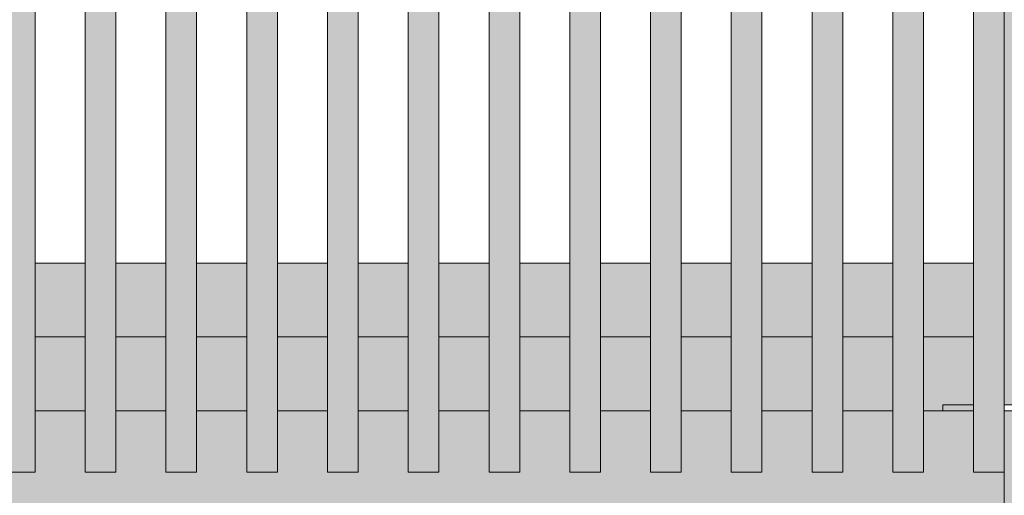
# Model space of a CAD drawing. Header units: millimetres. Extents: x 0 to 1517, y -116 to 725.
# Tile 136 of 256: x 716.53 to 732.58, y 292.78 to 300.52. Entities that reach past the tile are written whole.
import ezdxf

# ---------------------------------------------------------------- set-up
doc = ezdxf.new("R2010")
doc.units = ezdxf.units.MM
doc.layers.add('Ech.1_100', color=7, linetype='Continuous')

msp = doc.modelspace()

# ---------------------------------------------------------------- hatches: boundary and pattern name
at = {"layer": 'Ech.1_100', "linetype": 'Continuous', "lineweight": 5, "true_color": 0xe0c8b3, "transparency": 33554687}
msp.add_hatch(color=9, dxfattribs=at).paths.add_polyline_path([(732.58, 294.25), (734.08, 294.25), (734.08, 328.954), (732.58, 328.279), (732.58, 294.25)])
at = {"layer": 'Ech.1_100', "linetype": 'Continuous', "lineweight": 5, "true_color": 0xeaddd7, "transparency": 33554687}
for points in [[(728.13, 293.15), (728.63, 293.15), (728.63, 326.299), (728.34, 326.371), (728.13, 326.277), (728.13, 293.15)], [(729.447, 293.15), (729.947, 293.15), (729.947, 325.97), (729.447, 326.095), (729.447, 293.15)], [(726.813, 293.15), (727.313, 293.15), (727.313, 325.909), (726.813, 325.684), (726.813, 293.15)], [(730.763, 293.15), (731.263, 293.15), (731.263, 325.64), (730.763, 325.765), (730.763, 293.15)], [(732.08, 293.15), (732.58, 293.15), (732.58, 325.311), (732.08, 325.436), (732.08, 293.15)], [(725.497, 293.15), (725.997, 293.15), (725.997, 325.317), (725.497, 325.092), (725.497, 293.15)], [(724.18, 293.15), (724.68, 293.15), (724.68, 324.724), (724.18, 324.499), (724.18, 293.15)], [(722.863, 293.15), (723.363, 293.15), (723.363, 324.132), (722.863, 323.907), (722.863, 293.15)], [(721.547, 293.15), (722.047, 293.15), (722.047, 323.539), (721.547, 323.314), (721.547, 293.15)], [(720.23, 293.15), (720.73, 293.15), (720.73, 322.947), (720.23, 322.722), (720.23, 293.15)], [(718.913, 293.15), (719.413, 293.15), (719.413, 322.354), (718.913, 322.129), (718.913, 293.15)], [(717.597, 293.15), (718.097, 293.15), (718.097, 321.762), (717.597, 321.537), (717.597, 293.15)], [(716.28, 293.15), (716.78, 293.15), (716.78, 321.169), (716.28, 320.944), (716.28, 293.15)]]:
    msp.add_hatch(color=254, dxfattribs=at).paths.add_polyline_path(points)
at = {"layer": 'Ech.1_100', "linetype": 'Continuous', "lineweight": 5, "true_color": 0xd4c4b3, "transparency": 33554687}
for points in [[(717.597, 296.557), (716.78, 296.557), (716.78, 295.357), (717.597, 295.357), (717.597, 296.557)], [(718.913, 296.557), (718.097, 296.557), (718.097, 295.357), (718.913, 295.357), (718.913, 296.557)], [(720.23, 296.557), (719.413, 296.557), (719.413, 295.357), (720.23, 295.357), (720.23, 296.557)], [(721.547, 296.557), (720.73, 296.557), (720.73, 295.357), (721.547, 295.357), (721.547, 296.557)], [(722.863, 296.557), (722.047, 296.557), (722.047, 295.357), (722.863, 295.357), (722.863, 296.557)], [(724.18, 296.557), (723.363, 296.557), (723.363, 295.357), (724.18, 295.357), (724.18, 296.557)], [(725.497, 296.557), (724.68, 296.557), (724.68, 295.357), (725.497, 295.357), (725.497, 296.557)], [(726.813, 296.557), (725.997, 296.557), (725.997, 295.357), (726.813, 295.357), (726.813, 296.557)], [(728.13, 296.557), (727.313, 296.557), (727.313, 295.357), (728.13, 295.357), (728.13, 296.557)], [(729.447, 296.557), (728.63, 296.557), (728.63, 295.357), (729.447, 295.357), (729.447, 296.557)], [(730.763, 296.557), (729.947, 296.557), (729.947, 295.357), (730.763, 295.357), (730.763, 296.557)], [(732.08, 296.557), (731.263, 296.557), (731.263, 295.357), (732.08, 295.357), (732.08, 296.557)]]:
    msp.add_hatch(color=9, dxfattribs=at).paths.add_polyline_path(points)
at = {"layer": 'Ech.1_100', "linetype": 'Continuous', "lineweight": 5, "true_color": 0xb3b3b3, "transparency": 33554687}
for points in [[(717.597, 295.357), (716.78, 295.357), (716.78, 294.15), (717.597, 294.15), (717.597, 295.357)], [(718.913, 295.357), (718.097, 295.357), (718.097, 294.15), (718.913, 294.15), (718.913, 295.357)], [(720.23, 295.357), (719.413, 295.357), (719.413, 294.15), (720.23, 294.15), (720.23, 295.357)], [(721.547, 295.357), (720.73, 295.357), (720.73, 294.15), (721.547, 294.15), (721.547, 295.357)], [(722.863, 295.357), (722.047, 295.357), (722.047, 294.15), (722.863, 294.15), (722.863, 295.357)], [(724.18, 295.357), (723.363, 295.357), (723.363, 294.15), (724.18, 294.15), (724.18, 295.357)], [(725.497, 295.357), (724.68, 295.357), (724.68, 294.15), (725.497, 294.15), (725.497, 295.357)], [(726.813, 295.357), (725.997, 295.357), (725.997, 294.15), (726.813, 294.15), (726.813, 295.357)], [(728.13, 295.357), (727.313, 295.357), (727.313, 294.15), (728.13, 294.15), (728.13, 295.357)], [(729.447, 295.357), (728.63, 295.357), (728.63, 294.15), (729.447, 294.15), (729.447, 295.357)], [(730.763, 295.357), (729.947, 295.357), (729.947, 294.15), (730.763, 294.15), (730.763, 295.357)], [(732.08, 295.357), (731.263, 295.357), (731.263, 294.15), (731.58, 294.15), (731.58, 294.25), (732.08, 294.25), (732.08, 295.357)]]:
    msp.add_hatch(color=253, dxfattribs=at).paths.add_polyline_path(points)
at = {"layer": 'Ech.1_100', "linetype": 'Continuous', "lineweight": 5, "true_color": 0xb3d6f7, "transparency": 33554687}
msp.add_hatch(color=254, dxfattribs=at).paths.add_polyline_path([(731.58, 294.15), (732.08, 294.15), (732.08, 294.25), (731.58, 294.25), (731.58, 294.15)])
at = {"layer": 'Ech.1_100', "linetype": 'Continuous', "lineweight": 5, "true_color": 0xdcdcdc, "transparency": 33554687}
for points in [[(693.897, 294.15), (693.08, 294.15), (693.08, 293.15), (692.58, 293.15), (692.58, 292.65), (732.58, 292.65), (732.58, 293.15), (732.08, 293.15), (732.08, 294.15), (731.263, 294.15), (731.263, 293.15), (730.763, 293.15), (730.763, 294.15), (729.947, 294.15), (729.947, 293.15), (729.447, 293.15), (729.447, 294.15), (728.63, 294.15), (728.63, 293.15), (728.13, 293.15), (728.13, 294.15), (727.313, 294.15), (727.313, 293.15), (726.813, 293.15), (726.813, 294.15), (725.997, 294.15), (725.997, 293.15), (725.497, 293.15), (725.497, 294.15), (724.68, 294.15), (724.68, 293.15), (724.18, 293.15), (724.18, 294.15), (723.363, 294.15), (723.363, 293.15), (722.863, 293.15), (722.863, 294.15), (722.047, 294.15), (722.047, 293.15), (721.547, 293.15), (721.547, 294.15), (720.73, 294.15), (720.73, 293.15), (720.23, 293.15), (720.23, 294.15), (719.413, 294.15), (719.413, 293.15), (718.913, 293.15), (718.913, 294.15), (718.097, 294.15), (718.097, 293.15), (717.597, 293.15), (717.597, 294.15), (716.78, 294.15), (716.78, 293.15), (716.28, 293.15), (716.28, 294.15), (715.463, 294.15), (715.463, 293.15), (714.963, 293.15), (714.963, 294.15), (714.147, 294.15), (714.147, 293.15), (713.647, 293.15), (713.647, 294.15), (712.83, 294.15), (712.83, 293.15), (712.33, 293.15), (712.33, 294.15), (711.513, 294.15), (711.513, 293.15), (711.013, 293.15), (711.013, 294.15), (710.197, 294.15), (710.197, 293.15), (709.697, 293.15), (709.697, 294.15), (708.88, 294.15), (708.88, 293.15), (708.38, 293.15), (708.38, 294.15), (707.563, 294.15), (707.563, 293.15), (707.063, 293.15), (707.063, 294.15), (706.247, 294.15), (706.247, 293.15), (705.747, 293.15), (705.747, 294.15), (704.93, 294.15), (704.93, 293.15), (704.43, 293.15), (704.43, 294.15), (703.613, 294.15), (703.613, 293.15), (703.113, 293.15), (703.113, 294.15), (702.297, 294.15), (702.297, 293.15), (701.797, 293.15), (701.797, 294.15), (700.98, 294.15), (700.98, 293.15), (700.48, 293.15), (700.48, 294.15), (699.663, 294.15), (699.663, 293.15), (699.163, 293.15), (699.163, 294.15), (698.347, 294.15), (698.347, 293.15), (697.847, 293.15), (697.847, 294.15), (697.03, 294.15), (697.03, 293.15), (696.53, 293.15), (696.53, 294.15), (695.713, 294.15), (695.713, 293.15), (695.213, 293.15), (695.213, 294.15), (694.397, 294.15), (694.397, 293.15), (693.897, 293.15), (693.897, 294.15)], [(734.08, 294.15), (732.58, 294.15), (732.58, 257.357), (734.08, 257.357), (734.08, 294.15)]]:
    msp.add_hatch(color=254, dxfattribs=at).paths.add_polyline_path(points)

# ---------------------------------------------------------------- linework, layer by layer
at = {"layer": 'Ech.1_100', "color": 7, "linetype": 'Continuous', "lineweight": 5}
for points in [[(732.58, 294.25), (734.08, 294.25), (734.08, 328.954), (732.58, 328.279), (732.58, 294.25)], [(728.13, 293.15), (728.63, 293.15), (728.63, 326.299), (728.34, 326.371), (728.13, 326.277), (728.13, 293.15)], [(729.447, 293.15), (729.947, 293.15), (729.947, 325.97), (729.447, 326.095), (729.447, 293.15)], [(726.813, 293.15), (727.313, 293.15), (727.313, 325.909), (726.813, 325.684), (726.813, 293.15)], [(730.763, 293.15), (731.263, 293.15), (731.263, 325.64), (730.763, 325.765), (730.763, 293.15)], [(732.08, 293.15), (732.58, 293.15), (732.58, 325.311), (732.08, 325.436), (732.08, 293.15)], [(725.497, 293.15), (725.997, 293.15), (725.997, 325.317), (725.497, 325.092), (725.497, 293.15)], [(724.18, 293.15), (724.68, 293.15), (724.68, 324.724), (724.18, 324.499), (724.18, 293.15)], [(722.863, 293.15), (723.363, 293.15), (723.363, 324.132), (722.863, 323.907), (722.863, 293.15)], [(721.547, 293.15), (722.047, 293.15), (722.047, 323.539), (721.547, 323.314), (721.547, 293.15)], [(720.23, 293.15), (720.73, 293.15), (720.73, 322.947), (720.23, 322.722), (720.23, 293.15)], [(718.913, 293.15), (719.413, 293.15), (719.413, 322.354), (718.913, 322.129), (718.913, 293.15)], [(717.597, 293.15), (718.097, 293.15), (718.097, 321.762), (717.597, 321.537), (717.597, 293.15)], [(716.28, 293.15), (716.78, 293.15), (716.78, 321.169), (716.28, 320.944), (716.28, 293.15)], [(717.597, 296.557), (716.78, 296.557), (716.78, 295.357), (717.597, 295.357), (717.597, 296.557)], [(718.913, 296.557), (718.097, 296.557), (718.097, 295.357), (718.913, 295.357), (718.913, 296.557)], [(720.23, 296.557), (719.413, 296.557), (719.413, 295.357), (720.23, 295.357), (720.23, 296.557)], [(721.547, 296.557), (720.73, 296.557), (720.73, 295.357), (721.547, 295.357), (721.547, 296.557)], [(722.863, 296.557), (722.047, 296.557), (722.047, 295.357), (722.863, 295.357), (722.863, 296.557)], [(724.18, 296.557), (723.363, 296.557), (723.363, 295.357), (724.18, 295.357), (724.18, 296.557)], [(725.497, 296.557), (724.68, 296.557), (724.68, 295.357), (725.497, 295.357), (725.497, 296.557)], [(726.813, 296.557), (725.997, 296.557), (725.997, 295.357), (726.813, 295.357), (726.813, 296.557)], [(728.13, 296.557), (727.313, 296.557), (727.313, 295.357), (728.13, 295.357), (728.13, 296.557)], [(729.447, 296.557), (728.63, 296.557), (728.63, 295.357), (729.447, 295.357), (729.447, 296.557)], [(730.763, 296.557), (729.947, 296.557), (729.947, 295.357), (730.763, 295.357), (730.763, 296.557)], [(732.08, 296.557), (731.263, 296.557), (731.263, 295.357), (732.08, 295.357), (732.08, 296.557)], [(717.597, 295.357), (716.78, 295.357), (716.78, 294.15), (717.597, 294.15), (717.597, 295.357)], [(718.913, 295.357), (718.097, 295.357), (718.097, 294.15), (718.913, 294.15), (718.913, 295.357)], [(720.23, 295.357), (719.413, 295.357), (719.413, 294.15), (720.23, 294.15), (720.23, 295.357)], [(721.547, 295.357), (720.73, 295.357), (720.73, 294.15), (721.547, 294.15), (721.547, 295.357)], [(722.863, 295.357), (722.047, 295.357), (722.047, 294.15), (722.863, 294.15), (722.863, 295.357)], [(724.18, 295.357), (723.363, 295.357), (723.363, 294.15), (724.18, 294.15), (724.18, 295.357)], [(725.497, 295.357), (724.68, 295.357), (724.68, 294.15), (725.497, 294.15), (725.497, 295.357)], [(726.813, 295.357), (725.997, 295.357), (725.997, 294.15), (726.813, 294.15), (726.813, 295.357)], [(728.13, 295.357), (727.313, 295.357), (727.313, 294.15), (728.13, 294.15), (728.13, 295.357)], [(729.447, 295.357), (728.63, 295.357), (728.63, 294.15), (729.447, 294.15), (729.447, 295.357)], [(730.763, 295.357), (729.947, 295.357), (729.947, 294.15), (730.763, 294.15), (730.763, 295.357)], [(732.08, 295.357), (731.263, 295.357), (731.263, 294.15), (731.58, 294.15), (731.58, 294.25), (732.08, 294.25), (732.08, 295.357)], [(731.58, 294.15), (732.08, 294.15), (732.08, 294.25), (731.58, 294.25), (731.58, 294.15)], [(734.08, 294.15), (732.58, 294.15), (732.58, 257.357), (734.08, 257.357), (734.08, 294.15)]]:
    msp.add_lwpolyline(points, close=True, dxfattribs=at)
msp.add_lwpolyline([(732.58, 292.65), (732.58, 293.15), (732.08, 293.15), (732.08, 294.15), (731.263, 294.15), (731.263, 293.15), (730.763, 293.15), (730.763, 294.15), (729.947, 294.15), (729.947, 293.15), (729.447, 293.15), (729.447, 294.15), (728.63, 294.15), (728.63, 293.15), (728.13, 293.15), (728.13, 294.15), (727.313, 294.15), (727.313, 293.15), (726.813, 293.15), (726.813, 294.15), (725.997, 294.15), (725.997, 293.15), (725.497, 293.15), (725.497, 294.15), (724.68, 294.15), (724.68, 293.15), (724.18, 293.15), (724.18, 294.15), (723.363, 294.15), (723.363, 293.15), (722.863, 293.15), (722.863, 294.15), (722.047, 294.15), (722.047, 293.15), (721.547, 293.15), (721.547, 294.15), (720.73, 294.15), (720.73, 293.15), (720.23, 293.15), (720.23, 294.15), (719.413, 294.15), (719.413, 293.15), (718.913, 293.15), (718.913, 294.15), (718.097, 294.15), (718.097, 293.15), (717.597, 293.15), (717.597, 294.15), (716.78, 294.15), (716.78, 293.15), (716.28, 293.15)], dxfattribs=at)

doc.saveas('drawing.dxf')
